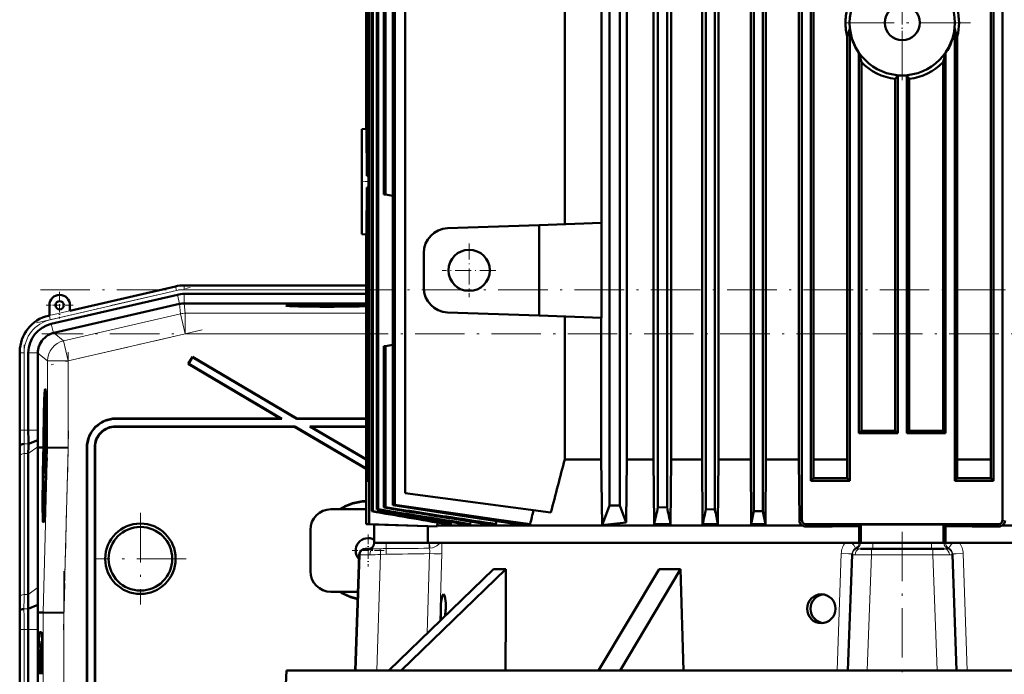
# Model space of a CAD drawing. Extents: x -1768 to 2122, y -1726 to 708.
# Tile 68 of 71: x 1392 to 1631, y 339 to 498. Entities that reach past the tile are written whole.
import ezdxf

# ---------------------------------------------------------------- set-up
doc = ezdxf.new("R2010")
doc.units = 0
doc.linetypes.add('DASHDOT', pattern=[18.5, 12, -3, 0.5, -3])

msp = doc.modelspace()

# ---------------------------------------------------------------- linework, layer by layer
at = {"color": 7, "lineweight": 50}
for p, q in [((1476.05, 617.28), (1476.05, 496.89)), ((1476.05, 617.28), (1476.05, 496.89)), ((1476.19, 617.27), (1476.19, 496.89)), ((1476.25, 496.89), (1476.25, 617.27)), ((1476.66, 617.24), (1476.66, 496.89)), ((1476.79, 617.23), (1476.79, 496.89)), ((1477.49, 617.18), (1477.49, 496.89)), ((1477.69, 617.17), (1477.69, 496.89)), ((1478.71, 617.1), (1478.71, 496.89)), ((1478.99, 617.08), (1478.99, 496.89)), ((1535.06, 379.89), (1535.06, 618.14)), ((1537.56, 379.89), (1537.56, 618.14)), ((1546.83, 616.98), (1546.83, 496.89)), ((1549.03, 496.89), (1549.03, 617)), ((1558.45, 496.89), (1558.45, 617.08)), ((1560.65, 496.89), (1560.65, 617.1)), ((1570.08, 496.89), (1570.08, 617.17)), ((1572.28, 496.89), (1572.28, 617.18)), ((1581.7, 376.39), (1581.7, 617.23)), ((1583.9, 385.89), (1583.9, 617.24)), ((1628.2, 385.89), (1628.2, 617.24)), ((1630.4, 376.39), (1630.4, 617.23)), ((1539.28, 391.08), (1539.28, 601.71)), ((1545.77, 391.08), (1545.77, 601.71)), ((1550.01, 391.08), (1550.01, 601.71)), ((1557.56, 391.08), (1557.56, 601.71)), ((1561.49, 391.08), (1561.49, 601.71)), ((1569.31, 391.08), (1569.31, 601.71)), ((1573.01, 391.08), (1573.01, 601.71)), ((1581.02, 391.08), (1581.02, 601.71)), ((1584.57, 391.08), (1584.57, 601.71)), ((1627.54, 391.08), (1627.54, 601.71)), ((1482.55, 589.45), (1482.55, 496.89)), ((1483.04, 589.47), (1483.04, 496.89)), ((1485.55, 586.56), (1485.55, 382.89)), ((1524.25, 525.69), (1524.25, 448.08)), ((1533.13, 448.39), (1533.13, 525.38)), ((1480.37, 518.48), (1480.37, 496.89)), ((1480.74, 518.54), (1480.74, 496.89)), ((1476.05, 496.89), (1476.05, 471.13)), ((1476.05, 496.89), (1476.05, 471.18)), ((1476.19, 496.89), (1476.19, 465.67)), ((1476.25, 459.79), (1476.25, 496.89)), ((1476.66, 496.89), (1476.66, 385.89)), ((1476.79, 496.89), (1476.79, 375.39)), ((1477.49, 496.89), (1477.49, 378.49)), ((1477.69, 496.89), (1477.69, 378.56)), ((1478.71, 496.89), (1478.71, 378.89)), ((1478.99, 496.89), (1478.99, 378.98)), ((1480.37, 496.89), (1480.37, 455.3)), ((1480.74, 496.89), (1480.74, 455.24)), ((1482.55, 496.89), (1482.55, 379.97)), ((1483.04, 496.89), (1483.04, 380.08)), ((1546.83, 496.89), (1546.83, 379.49)), ((1549.03, 379.39), (1549.03, 496.89)), ((1558.45, 378.98), (1558.45, 496.89)), ((1560.65, 378.89), (1560.65, 496.89)), ((1570.08, 378.56), (1570.08, 496.89)), ((1572.28, 378.49), (1572.28, 496.89)), ((1593.33, 495.39), (1593.33, 385.89)), ((1618.78, 495.39), (1618.78, 385.89)), ((1592.7, 493.58), (1592.7, 391.08)), ((1619.41, 493.58), (1619.41, 391.08)), ((1595.53, 489.59), (1595.53, 397.39)), ((1616.58, 489.59), (1616.58, 397.39)), ((1596.15, 398.01), (1596.15, 487.36)), ((1615.96, 398.01), (1615.96, 487.36)), ((1604.34, 398), (1604.34, 483.27)), ((1604.95, 484.13), (1604.95, 397.39)), ((1607.15, 484.13), (1607.15, 397.39)), ((1607.76, 398), (1607.76, 483.27)), ((1476.05, 471.18), (1475.05, 471.14)), ((1475.05, 445.64), (1475.05, 471.14)), ((1476.05, 471.18), (1476.05, 471.13)), ((1476.05, 471.13), (1476.19, 471.14)), ((1476.66, 459.83), (1476.25, 459.79)), ((1476.25, 456.98), (1476.25, 385.89)), ((1476.25, 456.98), (1476.66, 456.95)), ((1480.74, 455.24), (1480.37, 455.3)), ((1482.55, 454.92), (1480.74, 455.24)), ((1476.19, 451.1), (1476.19, 397.39)), ((1495.84, 447.09), (1518.05, 447.87)), ((1533.13, 448.39), (1518.05, 447.87)), ((1518.05, 425.91), (1518.05, 447.87)), ((1533.13, 425.38), (1533.13, 448.39)), ((1475.05, 445.64), (1476.05, 445.59)), ((1476.05, 445.64), (1476.05, 397.39)), ((1476.05, 445.64), (1476.05, 445.59)), ((1476.19, 445.64), (1476.05, 445.64)), ((1476.05, 445.59), (1476.05, 375.39)), ((1490.05, 432.68), (1490.05, 441.09)), ((1429.84, 433), (1404.27, 427.1)), ((1446.92, 433.24), (1431.92, 433.24)), ((1446.92, 433.24), (1476.05, 433.24)), ((1430.31, 430.99), (1399.73, 423.93)), ((1431.92, 431.18), (1476.05, 431.18)), ((1399.27, 428.44), (1399.27, 425.94)), ((1430.81, 428.75), (1400.34, 421.71)), ((1404.27, 427.1), (1404.27, 428.44)), ((1431.92, 428.88), (1431.94, 428.88)), ((1476.05, 428.88), (1431.94, 428.88)), ((1399.27, 425.94), (1399.07, 425.9)), ((1495.84, 426.69), (1518.05, 425.91)), ((1533.13, 425.38), (1518.05, 425.91)), ((1524.25, 425.69), (1524.25, 391.08)), ((1533.08, 391.08), (1533.08, 425.39)), ((1400.25, 421.69), (1400.34, 421.71)), ((1480.74, 418.54), (1480.37, 418.48)), ((1480.37, 418.48), (1480.37, 379.39)), ((1482.55, 418.86), (1480.74, 418.54)), ((1480.74, 418.54), (1480.74, 379.49)), ((1392.1, 417.13), (1392.1, 398.13)), ((1394.17, 416.93), (1394.17, 398.13)), ((1396.47, 416.84), (1396.47, 416.93)), ((1396.47, 416.84), (1396.47, 398.13)), ((1433.97, 415.92), (1432.96, 414.2)), ((1434, 415.82), (1433.05, 414.22)), ((1434, 415.82), (1433.97, 415.92)), ((1433.97, 415.92), (1459.29, 400.99)), ((1434, 415.82), (1459.27, 400.92)), ((1433.05, 414.22), (1432.96, 414.2)), ((1432.96, 414.2), (1455.35, 400.99)), ((1433.05, 414.22), (1455.61, 400.92)), ((1398.27, 406.42), (1398.46, 406.47)), ((1398.45, 400.54), (1398.43, 398.03)), ((1398.47, 400.54), (1398.45, 400.54)), ((1398.45, 398.66), (1398.47, 400.54)), ((1398.47, 400.54), (1398.52, 400.54)), ((1398.48, 398.97), (1398.53, 398.97)), ((1458.76, 399.06), (1415.28, 399.06)), ((1415.35, 400.99), (1455.35, 400.99)), ((1458.74, 398.99), (1415.35, 398.99)), ((1415.42, 400.92), (1455.61, 400.92)), ((1455.61, 400.92), (1455.35, 400.99)), ((1458.74, 398.99), (1458.76, 399.06)), ((1458.74, 398.99), (1476.05, 388.78)), ((1458.76, 399.06), (1476.05, 388.86)), ((1459.27, 400.92), (1459.29, 400.99)), ((1459.27, 400.92), (1476.05, 400.92)), ((1459.29, 400.99), (1476.05, 400.99)), ((1476.05, 399.06), (1462.42, 399.06)), ((1462.42, 399.06), (1476.05, 391.02)), ((1462.68, 398.99), (1462.42, 399.06)), ((1476.05, 398.99), (1462.68, 398.99)), ((1462.68, 398.99), (1476.05, 391.1)), ((1398.43, 398.03), (1398.56, 398.02)), ((1398.43, 396.38), (1398.47, 396.38)), ((1398.44, 395.66), (1398.43, 396.38)), ((1398.44, 398.08), (1398.5, 398.08)), ((1398.46, 397.63), (1398.57, 397.63)), ((1398.47, 396.41), (1398.46, 396.09)), ((1398.51, 396.35), (1398.48, 395.7)), ((1398.48, 395.21), (1398.52, 396.34)), ((1398.51, 398.57), (1398.5, 398.07)), ((1398.5, 398.07), (1398.56, 398.07)), ((1398.5, 397.43), (1398.57, 397.43)), ((1398.52, 396.34), (1398.58, 396.34)), ((1476.05, 397.39), (1476.19, 397.39)), ((1476.19, 397.39), (1476.05, 397.39)), ((1476.19, 397.39), (1476.05, 397.39)), ((1476.19, 397.39), (1476.05, 397.39)), ((1595.53, 397.39), (1596.15, 398.01)), ((1604.95, 397.39), (1595.53, 397.39)), ((1604.95, 397.39), (1604.34, 398)), ((1607.15, 397.39), (1607.76, 398)), ((1616.58, 397.39), (1607.15, 397.39)), ((1616.58, 397.39), (1615.96, 398.01)), ((1392.13, 393.99), (1392.16, 394.42)), ((1394.18, 394.82), (1396.48, 395.77)), ((1396.51, 393.99), (1396.51, 394.13)), ((1396.51, 359.99), (1396.51, 393.99)), ((1397.47, 393.97), (1396.51, 393.99)), ((1397.85, 393.97), (1397.47, 393.97)), ((1397.69, 393.96), (1397.69, 393.97)), ((1397.85, 393.97), (1397.69, 393.97)), ((1397.85, 393.96), (1397.69, 393.96)), ((1397.79, 392), (1397.85, 393.96)), ((1397.89, 393.96), (1397.84, 392)), ((1397.88, 392), (1397.94, 393.96)), ((1397.89, 393.97), (1397.89, 393.97)), ((1397.94, 393.97), (1397.89, 393.97)), ((1397.89, 393.97), (1397.94, 393.97)), ((1397.94, 393.96), (1397.89, 393.96)), ((1398.5, 394.93), (1398.39, 393.84)), ((1398.39, 393.43), (1398.5, 394.52)), ((1398.43, 395.16), (1398.44, 395.66)), ((1398.43, 395.16), (1398.59, 395.16)), ((1398.44, 395.66), (1398.48, 395.65)), ((1398.46, 396.09), (1398.47, 396.15)), ((1398.46, 396.09), (1398.5, 396.09)), ((1398.47, 396.22), (1398.5, 396.22)), ((1398.47, 396.15), (1398.47, 396.22)), ((1398.47, 396.15), (1398.5, 396.15)), ((1398.48, 395.7), (1398.48, 395.21)), ((1398.48, 395.21), (1398.59, 395.21)), ((1398.5, 394.93), (1398.59, 394.93)), ((1398.5, 394.52), (1398.5, 394.93)), ((1398.5, 394.52), (1398.6, 394.52)), ((1398.6, 393.96), (1398.55, 392)), ((1398.64, 393.97), (1398.6, 393.97)), ((1398.64, 393.96), (1398.6, 393.96)), ((1398.64, 393.96), (1398.6, 393.96)), ((1398.61, 392.51), (1398.64, 393.96)), ((1398.69, 393.96), (1398.65, 392.51)), ((1398.69, 393.97), (1398.77, 393.97)), ((1398.75, 393.96), (1398.69, 393.96)), ((1398.75, 393.96), (1398.69, 393.96)), ((1398.77, 393.97), (1398.77, 393.96)), ((1398.84, 393.96), (1398.77, 393.96)), ((1403.84, 393.89), (1398.84, 393.96)), ((1408.35, 393.99), (1408.35, 304.99)), ((1408.42, 393.92), (1408.42, 304.92)), ((1410.28, 304.92), (1410.28, 394.06)), ((1410.35, 304.99), (1410.35, 393.99)), ((1394.17, 392.47), (1394.17, 358.33)), ((1398.39, 393.84), (1398.39, 393.43)), ((1398.39, 393.43), (1398.59, 393.43)), ((1398.39, 391.92), (1398.43, 391.92)), ((1398.4, 391.21), (1398.39, 391.92)), ((1398.42, 393.19), (1398.58, 393.18)), ((1398.46, 391.56), (1398.43, 391.37)), ((1398.45, 392.05), (1398.47, 392.05)), ((1398.47, 392.99), (1398.46, 391.56)), ((1398.49, 392.99), (1398.47, 392.99)), ((1398.47, 391.16), (1398.49, 392.99)), ((1398.49, 392.99), (1398.58, 392.99)), ((1398.61, 392.51), (1398.65, 392.51)), ((1398.65, 392.51), (1398.61, 392.51)), ((1392.1, 391.06), (1392.1, 356.92)), ((1392.1, 391.06), (1392.1, 356.92)), ((1398.36, 390.17), (1398.34, 387.65)), ((1398.38, 390.17), (1398.36, 390.17)), ((1398.36, 388.29), (1398.38, 390.17)), ((1398.38, 390.17), (1398.5, 390.17)), ((1398.39, 390.72), (1398.4, 391.21)), ((1398.39, 390.72), (1398.52, 390.72)), ((1398.4, 391.21), (1398.42, 391.21)), ((1398.42, 391.26), (1398.42, 390.77)), ((1398.42, 390.77), (1398.47, 391.16)), ((1398.42, 390.77), (1398.52, 390.76)), ((1398.43, 390.12), (1398.5, 390.12)), ((1398.47, 391.16), (1398.53, 391.16)), ((1398.63, 391.49), (1398.58, 391.49)), ((1398.58, 391.49), (1398.63, 391.49)), ((1524.25, 391.08), (1533.08, 391.08)), ((1533.08, 391.08), (1533.29, 375.15)), ((1539.28, 391.08), (1539.1, 375.76)), ((1539.28, 391.08), (1545.77, 391.08)), ((1545.77, 391.08), (1545.89, 375.4)), ((1549.9, 375.4), (1550.01, 391.08)), ((1550.01, 391.08), (1557.56, 391.08)), ((1557.67, 375.4), (1557.56, 391.08)), ((1561.38, 375.4), (1561.49, 391.08)), ((1561.49, 391.08), (1569.31, 391.08)), ((1569.42, 375.4), (1569.31, 391.08)), ((1572.91, 375.4), (1573.01, 391.08)), ((1573.01, 391.08), (1581.02, 391.08)), ((1581.02, 391.08), (1581.12, 376.29)), ((1584.54, 386.52), (1584.57, 391.08)), ((1584.57, 391.08), (1592.7, 391.08)), ((1592.73, 386.49), (1592.7, 391.08)), ((1619.38, 386.49), (1619.41, 391.08)), ((1619.41, 391.08), (1627.54, 391.08)), ((1627.57, 386.52), (1627.54, 391.08)), ((1398.34, 387.11), (1398.33, 386.57)), ((1398.34, 387.65), (1398.42, 387.65)), ((1398.4, 387.11), (1398.34, 387.11)), ((1398.35, 387.71), (1398.42, 387.71)), ((1398.39, 388.59), (1398.44, 388.59)), ((1398.42, 388.2), (1398.41, 387.7)), ((1398.45, 388.48), (1398.45, 388.94)), ((1398.35, 385.84), (1398.32, 385.54)), ((1398.32, 385.54), (1398.32, 385.09)), ((1398.33, 386.57), (1398.38, 386.57)), ((1476.66, 385.9), (1476.25, 385.89)), ((1476.66, 385.89), (1476.25, 385.89)), ((1583.9, 385.89), (1584.54, 386.52)), ((1593.33, 385.89), (1583.9, 385.89)), ((1593.33, 385.89), (1592.73, 386.49)), ((1618.78, 385.89), (1619.38, 386.49)), ((1628.2, 385.89), (1618.78, 385.89)), ((1628.2, 385.89), (1627.57, 386.52)), ((1520.87, 378.24), (1485.55, 382.89)), ((1482.55, 379.97), (1483.04, 380.08)), ((1533.29, 375.15), (1535.06, 379.89)), ((1537.56, 379.89), (1535.06, 379.89)), ((1539.1, 375.76), (1537.56, 379.89)), ((1397.84, 377.62), (1398.03, 377.57)), ((1476.05, 378.99), (1467.55, 378.99)), ((1477.49, 378.49), (1477.59, 378.52)), ((1477.59, 378.52), (1477.69, 378.56)), ((1478.71, 378.89), (1478.99, 378.98)), ((1480.37, 379.39), (1480.74, 379.49)), ((1546.83, 379.49), (1549.03, 379.39)), ((1558.45, 378.98), (1560.65, 378.89)), ((1570.08, 378.56), (1571.18, 378.52)), ((1571.18, 378.52), (1572.28, 378.49)), ((1572.28, 378.49), (1572.91, 375.4)), ((1476.05, 375.39), (1476.79, 375.39)), ((1476.05, 375.39), (1478.05, 375.32)), ((1476.79, 375.39), (1493.29, 374.81)), ((1478.05, 375.32), (1491.04, 374.87)), ((1478.05, 375.32), (1478.05, 370.89)), ((1493.29, 374.81), (1491.04, 374.87)), ((1491.04, 370.89), (1491.04, 374.87)), ((1493.43, 375.76), (1493.29, 375.03)), ((1493.29, 375.03), (1581.85, 375.03)), ((1493.29, 374.81), (1493.29, 375.03)), ((1495.5, 375.4), (1496.61, 375.4)), ((1496.71, 375.89), (1496.61, 375.4)), ((1499.64, 375.4), (1501.27, 375.4)), ((1501.4, 376.01), (1501.27, 375.4)), ((1505.22, 375.4), (1503.12, 375.73)), ((1505.22, 375.4), (1507.56, 375.4)), ((1507.72, 376.11), (1507.56, 375.4)), ((1512.51, 375.4), (1515.85, 375.4)), ((1545.89, 375.4), (1549.9, 375.4)), ((1557.67, 375.4), (1561.38, 375.4)), ((1569.42, 375.4), (1572.91, 375.4)), ((1629.4, 375.39), (1582.7, 375.39)), ((1595.6, 374.87), (1596.05, 375.32)), ((1595.6, 374.87), (1595.6, 370.89)), ((1596.05, 375.32), (1596.05, 370.89)), ((1616.51, 374.87), (1616.05, 375.32)), ((1616.05, 375.32), (1616.05, 370.89)), ((1616.51, 370.89), (1616.51, 374.87)), ((1630.25, 375.03), (1673.93, 375.03)), ((1462.55, 363.99), (1462.55, 373.99)), ((1491.04, 370.89), (1478.05, 370.89)), ((1478.05, 370.89), (1478.05, 370.84)), ((1491.04, 370.89), (1595.6, 370.89)), ((1595.6, 370.89), (1596.05, 370.89)), ((1598.95, 370.89), (1596.05, 370.89)), ((1613.15, 370.89), (1598.95, 370.89)), ((1616.05, 370.89), (1613.15, 370.89)), ((1616.51, 370.89), (1616.05, 370.89)), ((1616.51, 370.89), (1721.06, 370.89)), ((1474.38, 367.94), (1473.4, 339.89)), ((1476.09, 369.39), (1475.88, 369.39)), ((1477.74, 369.39), (1476.09, 369.39)), ((1592.9, 339.89), (1593.88, 368.01)), ((1593.89, 368.09), (1593.88, 368.01)), ((1593.89, 368.09), (1593.89, 368.24)), ((1595.9, 369.39), (1598.68, 369.39)), ((1613.43, 369.39), (1598.68, 369.39)), ((1616.2, 369.39), (1613.43, 369.39)), ((1618.22, 368.09), (1618.22, 368.24)), ((1618.22, 368.09), (1618.22, 368.01)), ((1619.21, 339.89), (1618.22, 368.01)), ((1481.58, 339.89), (1506.97, 364.49)), ((1509.97, 364.49), (1484.58, 339.89)), ((1532.45, 339.89), (1547.11, 364.49)), ((1552.31, 364.49), (1537.65, 339.89)), ((1552.31, 364.49), (1552.99, 339.89)), ((1467.55, 358.99), (1474.07, 358.99)), ((1394.14, 354.82), (1396.48, 355.79)), ((1396.45, 353.99), (1396.48, 355.79)), ((1392.08, 353.99), (1392.11, 354.42)), ((1396.45, 353.99), (1397.8, 353.97)), ((1402.79, 353.9), (1397.8, 353.97)), ((1392.1, 349.85), (1392.1, 258.13)), ((1394.17, 349.85), (1394.17, 258.13)), ((1396.47, 258.13), (1396.47, 349.85)), ((1397.34, 349.17), (1396.89, 349.17)), ((1397.39, 347), (1397.5, 347.11)), ((1397.5, 347), (1397.39, 347)), ((1456.79, 339.89), (1456.25, 329.67)), ((1456.79, 339.89), (1737.05, 339.89))]:
    msp.add_line(p, q, dxfattribs=at)
at = {"color": 7, "linetype": 'DASHDOT', "lineweight": 18}
for p, q in [((1606.05, 513.46), (1606.05, 480.31)), ((1622.63, 496.89), (1589.48, 496.89)), ((1396.19, 424.17), (1433.39, 432.76)), ((1397.12, 432.2), (1814.79, 432.2)), ((1814.45, 421.5), (1397.46, 421.5)), ((1436.32, 422.45), (1399.72, 414)), ((1393.14, 396.25), (1393.14, 418.81)), ((1403.84, 417.06), (1403.84, 391.78)), ((1403.95, 397.97), (1402.69, 349.75)), ((1421.35, 378.09), (1421.35, 355.89)), ((1606.05, 373.54), (1606.05, 323.74)), ((1432.45, 366.99), (1410.26, 366.99)), ((1402.79, 363.97), (1402.79, 244.01)), ((1393.14, 248.96), (1393.14, 359.02))]:
    msp.add_line(p, q, dxfattribs=at)
at = {"color": 7, "linetype": 'DASHDOT', "lineweight": 18, "ltscale": 0.255003}
msp.add_line((1606.05, 491.79), (1606.05, 501.99), dxfattribs=at)
at = {"color": 7, "linetype": 'DASHDOT', "lineweight": 18, "ltscale": 0.048334}
msp.add_line((1474.89, 458.39), (1476.82, 458.39), dxfattribs=at)
at = {"color": 7, "linetype": 'DASHDOT', "lineweight": 18, "ltscale": 0.325}
for p, q in [((1501.05, 443.39), (1501.05, 430.39)), ((1507.55, 436.89), (1494.55, 436.89))]:
    msp.add_line(p, q, dxfattribs=at)
at = {"color": 7, "lineweight": 18}
for p, q in [((1399.28, 425.91), (1429.85, 432.97)), ((1429.85, 432.97), (1429.84, 433)), ((1430.07, 431.99), (1429.85, 432.97)), ((1431.92, 433.2), (1431.92, 433.24)), ((1431.92, 432.2), (1431.92, 433.2)), ((1431.92, 433.2), (1476.05, 433.2)), ((1431.92, 432.2), (1476.05, 432.2)), ((1430.07, 431.99), (1399.5, 424.93)), ((1430.82, 428.75), (1430.31, 430.99)), ((1431.92, 428.88), (1431.92, 431.18)), ((1430.81, 428.75), (1431.08, 426.37)), ((1432.21, 426.5), (1431.94, 428.88)), ((1399.27, 425.94), (1399.28, 425.91)), ((1399.5, 424.93), (1399.28, 425.91)), ((1431.08, 426.37), (1402.72, 419.82)), ((1431.08, 426.37), (1432.21, 421.5)), ((1476.05, 426.5), (1432.21, 426.5)), ((1432.21, 426.5), (1432.21, 421.5)), ((1400.25, 421.69), (1399.73, 423.93)), ((1402.72, 419.82), (1400.34, 421.71)), ((1403.84, 414.95), (1432.21, 421.5)), ((1476.05, 421.5), (1432.21, 421.5)), ((1402.72, 419.82), (1403.84, 414.95)), ((1392.14, 416.93), (1392.1, 416.93)), ((1392.14, 398.13), (1392.14, 416.93)), ((1393.14, 416.93), (1392.14, 416.93)), ((1393.14, 416.93), (1393.14, 398.13)), ((1396.47, 416.93), (1394.17, 416.93)), ((1396.47, 416.84), (1398.84, 414.95)), ((1398.84, 414.95), (1403.84, 414.95)), ((1398.84, 414.95), (1398.84, 393.96)), ((1403.84, 393.89), (1403.84, 414.95)), ((1415.35, 398.99), (1415.28, 399.06)), ((1415.35, 400.99), (1415.42, 400.92)), ((1392.14, 398.13), (1392.1, 398.13)), ((1393.14, 398.13), (1392.14, 398.13)), ((1393.14, 398.13), (1394.17, 398.13)), ((1394.17, 398.13), (1396.47, 398.13)), ((1392.13, 393.99), (1392.08, 393.99)), ((1393.16, 394.82), (1394.18, 394.82)), ((1394.17, 392.47), (1396.51, 394.13)), ((1398.84, 393.96), (1397.8, 353.97)), ((1408.35, 393.99), (1408.42, 393.92)), ((1410.28, 394.06), (1410.35, 393.99)), ((1392.14, 357.65), (1392.14, 391.79)), ((1393.14, 392.47), (1393.14, 358.33)), ((1393.14, 392.47), (1394.17, 392.47)), ((1402.79, 353.9), (1403.84, 393.89)), ((1480.95, 370.89), (1480.94, 370.84)), ((1491.36, 370.84), (1480.94, 370.84)), ((1491.36, 370.84), (1491.44, 370.84)), ((1491.44, 370.84), (1491.45, 370.89)), ((1595.44, 370.89), (1595.59, 370.84)), ((1595.59, 370.84), (1595.59, 370.89)), ((1595.59, 370.84), (1595.59, 370.84)), ((1595.59, 370.84), (1595.95, 370.84)), ((1595.95, 370.89), (1595.95, 370.84)), ((1598.95, 370.89), (1598.95, 370.84)), ((1598.95, 370.84), (1613.16, 370.84)), ((1598.95, 370.84), (1598.95, 369.39)), ((1613.15, 370.89), (1613.16, 370.84)), ((1613.16, 369.39), (1613.16, 370.84)), ((1616.15, 370.89), (1616.15, 370.84)), ((1616.52, 370.84), (1616.15, 370.84)), ((1616.52, 370.84), (1616.52, 370.89)), ((1616.66, 370.89), (1616.52, 370.84)), ((1616.52, 370.84), (1616.52, 370.84)), ((1473.67, 339.89), (1474.59, 367.94)), ((1474.59, 367.94), (1474.38, 367.94)), ((1478.66, 339.89), (1479.58, 368.01)), ((1480.92, 368.09), (1479.58, 368.01)), ((1480.92, 368.09), (1480.91, 369.46)), ((1490.87, 348.89), (1491.46, 368.24)), ((1493.93, 351.86), (1494.43, 368.24)), ((1590.32, 339.89), (1591.29, 368.24)), ((1594.74, 369.54), (1594.75, 369.55)), ((1597.58, 339.89), (1598.59, 367.94)), ((1606.05, 367.94), (1598.59, 367.94)), ((1613.51, 367.94), (1606.05, 367.94)), ((1614.53, 339.89), (1613.51, 367.94)), ((1617.37, 369.54), (1617.36, 369.55)), ((1621.79, 339.89), (1620.82, 368.24)), ((1393.14, 358.33), (1394.17, 358.33)), ((1394.17, 358.33), (1396.51, 359.99)), ((1393.11, 354.82), (1394.14, 354.82)), ((1397.8, 353.97), (1397.8, 254.01)), ((1402.79, 254.07), (1402.79, 353.9)), ((1392.1, 349.85), (1392.14, 349.85)), ((1393.14, 349.85), (1392.14, 349.85)), ((1392.14, 258.13), (1392.14, 349.85)), ((1393.14, 349.85), (1394.17, 349.85)), ((1393.14, 349.85), (1393.14, 258.13)), ((1394.17, 349.85), (1396.47, 349.85)), ((1397.36, 349.15), (1396.89, 349.17)), ((1397.5, 347.1), (1397.39, 347))]:
    msp.add_line(p, q, dxfattribs=at)
at = {"color": 7, "linetype": 'DASHDOT', "lineweight": 18, "ltscale": 0.1625}
for p, q in [((1401.77, 431.69), (1401.77, 425.19)), ((1405.02, 428.44), (1398.52, 428.44))]:
    msp.add_line(p, q, dxfattribs=at)
at = {"color": 7, "linetype": 'DASHDOT', "lineweight": 18, "ltscale": 0.195001}
for p, q in [((1476.55, 372.89), (1476.55, 365.09)), ((1480.45, 368.99), (1472.65, 368.99))]:
    msp.add_line(p, q, dxfattribs=at)
at = {"color": 7, "lineweight": 50}
for points in [[(1592.7, 493.58), (1593.05, 494.44), (1593.33, 495.39)], [(1619.41, 493.58), (1619.06, 494.44), (1618.78, 495.39)], [(1398.52, 400.47), (1398.49, 399.95), (1398.47, 399.43)], [(1398.48, 398.97), (1398.51, 399.92), (1398.52, 399.98), (1398.52, 400)], [(1398.5, 398.07), (1398.53, 398.58), (1398.54, 399.31)], [(1398.53, 399.3), (1398.52, 398.63), (1398.51, 398.59), (1398.51, 398.57)], [(1398.52, 400), (1398.53, 399.88), (1398.53, 399.3)], [(1398.46, 397.63), (1398.45, 397.58), (1398.44, 397.42), (1398.41, 396.36)], [(1398.41, 396.36), (1398.42, 395.31), (1398.43, 395.16)], [(1398.43, 396.38), (1398.44, 397.07), (1398.45, 397.12), (1398.45, 397.14)], [(1398.45, 397.14), (1398.46, 397.12), (1398.47, 396.89), (1398.47, 396.41)], [(1398.48, 396.91), (1398.47, 397.52), (1398.46, 397.61), (1398.46, 397.63)], [(1398.47, 396.22), (1398.49, 396.87), (1398.5, 396.94)], [(1398.5, 397.43), (1398.48, 397.09), (1398.48, 396.91)], [(1398.52, 396.34), (1398.51, 397.32), (1398.5, 397.43)], [(1398.5, 396.94), (1398.5, 396.92), (1398.51, 396.49), (1398.51, 396.35)], [(1398.38, 391.91), (1398.38, 390.86), (1398.39, 390.72)], [(1398.39, 391.92), (1398.4, 392.58), (1398.42, 392.69)], [(1398.42, 393.19), (1398.41, 393.07), (1398.4, 392.89)], [(1398.45, 392.05), (1398.44, 393.09), (1398.43, 393.16), (1398.42, 393.19)], [(1398.42, 392.69), (1398.43, 392.58), (1398.43, 391.92)], [(1398.43, 390.12), (1398.42, 389.94), (1398.38, 389.05)], [(1398.39, 388.59), (1398.42, 389.55), (1398.43, 389.61), (1398.43, 389.63)], [(1398.45, 388.94), (1398.45, 389.9), (1398.44, 390.08), (1398.43, 390.12)], [(1398.43, 389.63), (1398.44, 389.51), (1398.44, 388.93)], [(1398.44, 388.93), (1398.42, 388.26), (1398.42, 388.21), (1398.42, 388.2)], [(1512.51, 375.4), (1497.68, 377.62), (1482.55, 379.97)], [(1515.85, 375.4), (1507.66, 376.52), (1499.45, 377.68), (1483.04, 380.08)], [(1494.39, 357.36), (1494.53, 357.92), (1494.67, 358.27), (1494.74, 358.35), (1494.8, 358.38), (1494.83, 358.39)], [(1494.83, 358.39), (1494.86, 358.38), (1494.92, 358.35), (1494.98, 358.28), (1495.09, 358.04), (1495.18, 357.73), (1495.25, 357.36)], [(1494.16, 354.89), (1494.22, 355.98), (1494.3, 356.74), (1494.39, 357.36)], [(1495.25, 357.36), (1495.37, 356.22), (1495.37, 354.89)], [(1494.22, 352.41), (1494.15, 353.56), (1494.16, 354.89)]]:
    msp.add_lwpolyline(points, dxfattribs=at)
at = {"color": 7, "lineweight": 18}
for points in [[(1581.3, 376.3), (1581.41, 376.25), (1581.55, 376.26), (1581.69, 376.37), (1581.7, 376.39)], [(1582.61, 374.82), (1582.63, 374.88), (1582.61, 375), (1582.57, 375.09), (1582.56, 375.21), (1582.63, 375.32), (1582.7, 375.39)], [(1629.49, 374.82), (1629.48, 374.88), (1629.5, 375), (1629.54, 375.1), (1629.52, 375.27), (1629.4, 375.39)], [(1630.8, 376.3), (1630.66, 376.25), (1630.51, 376.28), (1630.4, 376.39)], [(1480.94, 370.84), (1478.35, 370.82), (1478.09, 370.83), (1478.05, 370.83), (1478.05, 370.83), (1478.05, 370.84)], [(1491.44, 370.84), (1491.5, 369.61), (1491.5, 369.55)], [(1494.01, 370.89), (1493.67, 370.5), (1493.24, 370.16), (1492.74, 369.88), (1492.14, 369.66), (1491.5, 369.55)], [(1593.78, 370.89), (1594.33, 370.27), (1594.68, 369.75), (1594.74, 369.59), (1594.75, 369.56), (1594.75, 369.55)], [(1598.95, 370.84), (1597.02, 370.82), (1596, 370.83), (1595.96, 370.83), (1595.95, 370.84)], [(1616.15, 370.84), (1616.14, 370.83), (1616.1, 370.83), (1615.8, 370.82), (1613.21, 370.84), (1613.16, 370.84)], [(1618.32, 370.89), (1617.9, 370.42), (1617.58, 370), (1617.38, 369.65), (1617.36, 369.57), (1617.36, 369.55)], [(1476.95, 367.96), (1474.73, 367.95), (1474.59, 367.94)], [(1476.95, 367.96), (1477.02, 368.5), (1477.1, 368.76), (1477.2, 368.98), (1477.35, 369.19), (1477.52, 369.33), (1477.74, 369.39)], [(1491.46, 368.24), (1491.49, 368.63), (1491.48, 368.99), (1491.43, 369.25), (1491.33, 369.54)], [(1591.29, 368.24), (1593.01, 368.2), (1593.64, 368.21), (1593.84, 368.22), (1593.88, 368.23), (1593.89, 368.23), (1593.89, 368.24), (1593.89, 368.24), (1593.89, 368.24)], [(1594.63, 367.96), (1593.99, 367.97), (1593.92, 367.99), (1593.89, 367.99), (1593.89, 368), (1593.88, 368), (1593.88, 368.01)], [(1594.63, 367.96), (1594.7, 368.4), (1594.89, 368.81), (1595.17, 369.12), (1595.53, 369.32), (1595.9, 369.39)], [(1595.9, 369.39), (1595.27, 369.4), (1595.09, 369.42)], [(1617.02, 369.42), (1616.84, 369.4), (1616.2, 369.39)], [(1617.48, 367.96), (1617.4, 368.4), (1617.21, 368.81), (1616.93, 369.12), (1616.58, 369.32), (1616.2, 369.39)], [(1618.22, 368.01), (1618.22, 368), (1618.21, 368), (1618.19, 367.99), (1618.14, 367.98), (1617.96, 367.96), (1617.48, 367.96)], [(1620.82, 368.24), (1619.1, 368.2), (1618.47, 368.21), (1618.26, 368.22), (1618.23, 368.23), (1618.22, 368.23), (1618.22, 368.24), (1618.22, 368.24), (1618.22, 368.24)]]:
    msp.add_lwpolyline(points, dxfattribs=at)
at = {"color": 7, "lineweight": 50}
for centre, radius in [((1606.05, 496.89), 12.75), ((1606.05, 496.89), 4.25), ((1501.05, 436.89), 5), ((1401.77, 428.44), 1), ((1421.35, 366.99), 8.54), ((1421.35, 366.99), 7.72)]:
    msp.add_circle(centre, radius, dxfattribs=at)
for centre, radius, start, end in [((1606.05, 496.88), 13.76, 166.0255, 179.9577), ((1606.14, 496.89), 13.68, 345.9841, 14.0136), ((1606.05, 496.9), 13.76, 180.0423, 193.9745), ((1606.04, 496.89), 12.8, 186.7291, 214.796), ((1606.07, 496.89), 12.8, 325.2041, 353.2711), ((1631.82, 498.52), 37.37, 193.8321, 197.3795), ((1580.29, 498.52), 37.37, 342.6205, 346.1679), ((1606.05, 496.95), 13.78, 224.1057, 262.8937), ((1606.06, 496.95), 13.78, 277.1064, 315.8943), ((1527.99, 538.35), 94.14, 324.1967, 324.8386), ((1606.05, 496.91), 12.82, 265.0801, 274.9232), ((1684.12, 538.35), 94.14, 215.1613, 215.8032), ((1072.83, 458.38), 403.43, 0.2008, 1.0357), ((1072.9, 458.4), 403.36, 358.9643, 359.7993), ((1496.05, 441.09), 6, 92, 180), ((1431.92, 423.99), 9.25, 90.0004, 102.9992), ((1431.92, 423.99), 9.25, 90.0004, 102.9993), ((1496.05, 432.68), 6, 180, 268), ((1401.77, 428.44), 2.5, 0, 180), ((1431.92, 423.99), 7.19, 90.0004, 102.9993), ((1401.1, 417.14), 8.99, 102.9916, 180.0084), ((1401.35, 416.93), 7.18, 102.9916, 180.0083), ((1401.46, 416.85), 5, 104.049, 114.5678), ((1401.46, 416.84), 5, 160.173, 178.9467), ((1376.54, 399.38), 21.94, 356.5981, 358.9187), ((1340.22, 400.94), 58.27, 357.7578, 358.5115), ((1415.35, 393.99), 6.99, 89.9842, 180.0158), ((1415.42, 393.92), 6.99, 89.9842, 180.0158), ((1415.28, 394.06), 5, 89.9843, 180.0157), ((1415.35, 393.99), 5, 89.9843, 180.0157), ((1044.52, 398.04), 347.59, 359.3315, 0.0143), ((1749.43, 398.05), 357.33, 179.9869, 180.6511), ((1678.57, 398.06), 284.4, 179.9866, 180.6543), ((1596.83, 398.08), 200.36, 179.9856, 180.6608), ((1398.31, 398.07), 0.129, 339.7839, 3.1342), ((1606.04, 4836.43), 4438.43, 269.87235, 269.97808), ((1606.07, 4836.43), 4438.43, 270.02192, 270.12765), ((1184.88, 390.81), 207.22, 0.0687, 0.8785), ((1604.75, 390.81), 212.65, 179.1437, 179.9328), ((1563.46, 392.27), 169.29, 179.1397, 179.9326), ((1512.31, 397.14), 115.84, 180.6772, 181.4875), ((1428.95, 391.77), 30.57, 177.907, 179.7397), ((1380.48, 391.98), 17.96, 357.714, 359.8172), ((1365.08, 392.33), 33.37, 358.353, 359.5324), ((4043.29, -277.84), 2606.34, 165.12847, 165.42047), ((1398.22, 387.7), 0.129, 339.7839, 3.1342), ((1376.44, 389.01), 21.94, 356.5981, 358.9187), ((1340.13, 390.57), 58.27, 357.7578, 358.5115), ((1398, 387.79), 0.422, 347.665, 356.3447), ((1605.65, 4703.62), 4317.15, 269.71981, 269.82851), ((1606.46, 4703.62), 4317.15, 270.17149, 270.28019), ((1476.35, 368.99), 12, 91.4349, 123.5573), ((1476.35, 368.99), 11.9, 91.4475, 122.7889), ((1397.89, 377.68), 0.0799, 184.9657, 228.6663), ((1467.55, 373.99), 5, 90, 180), ((3704.95, 13316.87), 13128.72, 260.231775, 260.311518), ((2620.87, 7173.7), 6890.63, 260.450293, 260.609765), ((2618.5, 7151.62), 6867.97, 260.447179, 260.62417), ((2165.35, 4584.68), 4261.34, 260.73112, 261.03455), ((2186.06, 4699.39), 4377.26, 260.72243, 261.02413), ((1992.2, 3638.61), 3299, 261.08112, 261.36037), ((1244.22, 446.62), 309.97, 346.7171, 347.4927), ((2057.82, 488.08), 520.27, 192.0583, 192.5076), ((1049.99, 487.74), 519.96, 347.5226, 347.9258), ((2473.42, 568.27), 932.21, 191.72154, 191.94059), ((652.69, 568.97), 936.94, 348.07727, 348.27441), ((1872.11, 2849.15), 2500.46, 261.36353, 261.6169), ((1581.97, -66.71), 444.54, 95.5342, 96.2866), ((1582.59, 376.3), 1.47, 180.5296, 239.9269), ((1582.7, 376.39), 0.998, 180.0754, 270.067), ((1582.6, 376.3), 1.48, 239.5405, 270.3174), ((1605.7, -4100.73), 4475.61, 90.12934, 90.29561), ((1606.05, 11962.92), 11587.6, 269.950554, 270.049448), ((1606.4, -4100.73), 4475.61, 89.70439, 89.87066), ((1629.4, 376.39), 0.998, 269.933, 359.9246), ((1629.5, 376.3), 1.48, 269.6826, 300.4595), ((1629.52, 376.3), 1.47, 300.0731, 359.4704), ((1476.55, 368.99), 3, 60.0108, 222.6194), ((1476.55, 370.89), 1.5, 270, 358), ((1475.88, 367.89), 1.5, 90, 178), ((1467.55, 363.99), 5, 180, 270), ((1508.46, 397.06), 32.61, 267.3785, 272.6521), ((52584.56, 181.32), 51074.92, 179.794512, 179.82212), ((1549.71, 462.26), 97.8, 268.4807, 271.5252), ((1143.65, 358.63), 250.51, 359.1277, 359.9315), ((1095.21, 360.35), 301.3, 359.133, 359.9322), ((1476.35, 368.99), 12, 236.4427, 258.7182), ((1476.35, 368.99), 11.9, 237.2111, 258.6357), ((1586.45, 354.96), 3.43, 90.1062, 135.4963), ((1587.27, 354.98), 3.41, 96.9791, 135.6501), ((1586.44, 354.97), 3.41, 44.4297, 89.9299), ((1184.74, 357.17), 207.36, 359.1212, 359.9305), ((1586.54, 354.87), 3.56, 135.478, 179.6681), ((1587.37, 354.89), 3.54, 135.7561, 180.0983), ((1586.38, 354.92), 3.5, 359.6203, 44.4185), ((1045.02, 349.94), 347.08, 359.9853, 0.6691), ((974.1, 349.95), 420.07, 359.9858, 0.6638), ((870.54, 349.89), 525.92, 359.9957, 0.4468), ((1479.75, 355.38), 15.63, 351.5984, 358.1987), ((1586.5, 354.86), 3.51, 179.4201, 224.0331), ((1587.37, 354.88), 3.54, 179.9017, 224.244), ((1586.33, 354.91), 3.54, 315.2231, 359.7101), ((1500.75, 353.17), 6.57, 186.6427, 188.7696), ((1586.4, 354.77), 3.38, 224.1543, 269.9933), ((1587.27, 354.8), 3.41, 224.3498, 262.6636), ((1586.39, 354.84), 3.46, 270.1696, 315.3495)]:
    msp.add_arc(centre, radius, start, end, dxfattribs=at)
at = {"color": 7, "lineweight": 18}
for centre, radius, start, end in [((1431.92, 423.99), 9.21, 90.0004, 102.9992), ((1431.92, 423.99), 8.21, 90.0004, 102.9993), ((1401.35, 416.93), 9.21, 102.9945, 180.0054), ((1401.35, 416.93), 8.21, 102.9937, 180.0062), ((1432.21, 421.5), 5, 90, 103), ((1712.97, 398.06), 320.83, 179.987, 180.6502), ((1678.76, 398.06), 285.63, 179.9869, 180.6516), ((1583.05, 391.57), 190.91, 179.1449, 179.9328), ((1563.12, 392.27), 169.99, 179.143, 179.9328), ((1581.22, 376.12), 0.197, 65.1379, 120.5272), ((1491.31, 379.74), 8.9, 270.8572, 276.1278), ((1464.36, 369.25), 30.09, 358.0709, 3.1183), ((1595.89, 368.08), 4.61, 142.4046, 177.9775), ((1594.09, 370.9), 1.5, 296.0617, 357.8337), ((1618.02, 370.9), 1.5, 182.1663, 243.9383), ((1616.21, 368.08), 4.61, 2.022, 37.5956), ((1477.29, 419.78), 51.82, 269.6315, 272.538), ((1477.78, 410.46), 41.07, 269.9456, 272.3446), ((1481.21, 332.33), 37.13, 90.4675, 92.7021), ((1281.16, 351.71), 199.09, 4.697, 5.1052), ((1459.35, 4135.35), 3765.95, 270.32798, 270.4866), ((1459.41, 2250.69), 1882.72, 270.65472, 270.97538), ((1491.22, 372.68), 3.14, 272.136, 275.0698), ((1595.38, 367.96), 1.5, 101.2636, 177.8996), ((1595.38, 368.19), 1.49, 115.5121, 178.089), ((1595.38, 368.04), 1.5, 108.0677, 177.9855), ((1595.13, 66.58), 301.38, 89.3419, 90.0963), ((1595.36, 370.78), 1.39, 243.5503, 251.548), ((1595.72, 372.45), 3.1, 255.0583, 258.2168), ((1616.97, 66.58), 301.38, 89.9037, 90.6581), ((1616.39, 372.46), 3.1, 281.7864, 284.9382), ((1616.73, 367.96), 1.5, 2.1004, 78.7364), ((1616.74, 370.79), 1.39, 288.463, 296.4448), ((1616.72, 368.04), 1.5, 2.0144, 71.9323), ((1616.72, 368.19), 1.49, 1.9111, 64.4878), ((1143.22, 358.63), 249.92, 359.1254, 359.9311), ((1163.04, 357.93), 229.1, 359.1224, 359.9306), ((1008.53, 349.94), 383.61, 359.9854, 0.6681), ((974.34, 349.95), 418.8, 359.9856, 0.6657)]:
    msp.add_arc(centre, radius, start, end, dxfattribs=at)
at = {"color": 7, "lineweight": 50}
for centre, major_axis, ratio, start_param, end_param in [((1431.94, 423.88), (4.97, 0.57), 0.999653, 1.459955, 1.684204), ((1466.94, 428.35), (10.3, 0), 0.026177, 0.485082, 3.143885), ((1466.94, 428.35), (10.3, 0), 0.026177, 3.143885, 4.712389), ((1466.94, 428.35), (10.3, 0), 0.026177, 4.712389, 5.798103), ((1401.46, 416.84), (-3.11, -3.91), 0.999441, 4.242071, 5.038518), ((1398.27, 392.01), (0, 16.16), 0.026176, 6.280689, 7.732162), ((1398.27, 391.96), (0, -14.46), 0.026176, 3.147415, 4.572965), ((1398.27, 392.01), (0, 16.16), 0.026176, 4.834209, 6.280689), ((1398.27, 391.96), (0, -14.46), 0.026176, 1.710221, 3.147415), ((1398.27, 392.01), (0, 12.78), 0.026176, 6.280849, 7.699465), ((1398.27, 392.01), (0, 12.78), 0.026176, 4.866869, 6.280849), ((1398.73, 392), (0.09, 10.11), 0.026177, 0.957953, 0.980266), ((1393.16, 394.4), (1, 0), 0.414156, 1.573635, 3.109527), ((1398.25, 392), (-0.14, -16.16), 0.026177, 4.590041, 4.591123), ((1398.25, 392), (0.13, 14.45), 0.026177, 1.434302, 1.435128), ((1398.25, 392), (-0.11, -12.78), 0.026177, 4.557384, 4.557868), ((1398.25, 392), (0.11, 12.78), 0.026177, 1.416276, 1.417167), ((1398.73, 392), (0.09, 10.11), 0.026177, 1.252956, 1.277212), ((1398.25, 392), (-0.11, -12.78), 0.026177, 1.724883, 1.726259), ((1398.25, 392), (0.13, 14.45), 0.026177, 4.848514, 4.849727), ((1398.25, 392), (-0.14, -16.16), 0.026177, 1.692519, 1.693602), ((1398.22, 391.97), (-0.42, -16.16), 0.026173, 4.711319, 6.286309), ((1398.22, 392.07), (0.38, 14.44), 0.026173, 1.576165, 3.056709), ((1398.22, 391.98), (-0.33, -12.78), 0.026173, 4.711319, 6.283871), ((1398.22, 391.98), (-0.33, -12.78), 0.026173, 0.002779, 1.572781), ((1398.73, 392), (0.09, 10.11), 0.026177, 1.428804, 1.45344), ((1398.22, 391.97), (-0.42, -16.16), 0.026173, 0.003123, 1.541551), ((1398.22, 392.07), (0.38, 14.44), 0.026173, 3.134882, 4.673197), ((1398.73, 392), (0.09, 10.11), 0.026177, 1.698341, 1.75274), ((5089.69, -504.35), (0, 3682.65), 0.999391, 1.328625, 1.329572), ((1393.11, 354.4), (1, 0), 0.414255, 1.573643, 3.109526), ((1396.89, 338.99), (0, 10.19), 0.026177, 0, 1.570796), ((1397.34, 338.99), (0, 10.19), 0.026177, 4.712389, 6.281573), ((1397.39, 338.99), (0, 8.01), 0.026177, 0.026189, 1.570796), ((1397.39, 338.99), (0, 8.01), 0.026177, 0, 0.026189)]:
    msp.add_ellipse(centre, major_axis=major_axis, ratio=ratio, start_param=start_param, end_param=end_param, dxfattribs=at)
at = {"color": 7, "lineweight": 18}
for centre, major_axis, ratio, start_param, end_param in [((1403.84, 414.95), (3.11, 3.91), 0.999441, 0.899117, 2.242476), ((1393.14, 391.77), (1, 0), 0.707107, 1.570796, 3.106686), ((1480.89, 370.89), (0, 1.5), 0.034899, 3.456952, 4.677482), ((1491.31, 370.89), (0, 1.5), 0.034899, 3.589683, 4.677481), ((1594.09, 370.89), (0, -1.5), 0.999391, 0.448089, 1.53589), ((1594.45, 370.89), (0, -1.5), 0.999391, 0.315358, 1.53589), ((1617.65, 370.89), (0, 1.5), 0.999391, 1.605703, 2.826233), ((1618.02, 370.89), (0, 1.5), 0.999391, 1.605704, 2.693504), ((1476.09, 367.89), (0, 1.5), 0.998394, 0, 1.53589), ((1491.46, 368.34), (3, -0.09), 0.034883, 4.713473, 6.151646), ((1598.68, 367.89), (0, 1.5), 0.056647, 0, 1.53589), ((1613.43, 367.89), (0, 1.5), 0.056647, 4.747296, 6.283185), ((1393.14, 357.62), (1, 0), 0.707107, 1.570796, 3.106686)]:
    msp.add_ellipse(centre, major_axis=major_axis, ratio=ratio, start_param=start_param, end_param=end_param, dxfattribs=at)

doc.saveas('drawing.dxf')
